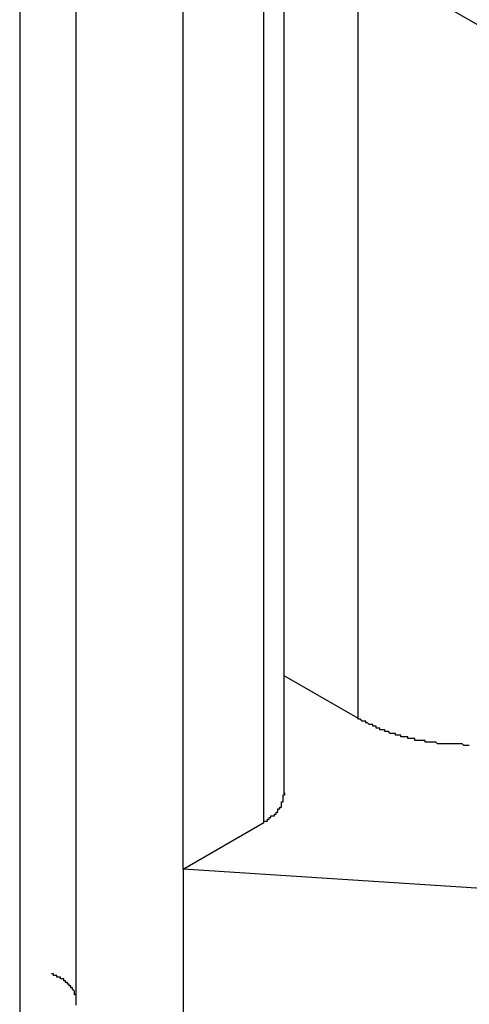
# Model space of a CAD drawing. Header units: millimetres. Extents: x 7187 to 8806, y -3756 to -2918.
# Tile 237 of 250: x 8529.53 to 8532.1, y -3299.27 to -3293.66. Entities that reach past the tile are written whole.
import ezdxf

# ---------------------------------------------------------------- set-up
doc = ezdxf.new("R2010")
doc.units = ezdxf.units.MM
doc.header["$LTSCALE"] = 3

msp = doc.modelspace()

# ---------------------------------------------------------------- linework, layer by layer
at = {"linetype": 'Continuous', "lineweight": 30}
for p, q in [((8529.5337, -3292.8479), (8529.5337, -3299.4143)), ((8529.8551, -3299.2443), (8529.8551, -3292.8498)), ((8530.4652, -3298.4978), (8530.4652, -3292.8535)), ((8530.7771, -3292.8966), (8537.0681, -3296.5284)), ((8530.9248, -3298.2325), (8530.9248, -3292.9819)), ((8531.042, -3298.0702), (8531.042, -3293.0495)), ((8531.4606, -3293.2912), (8531.4606, -3297.6386)), ((8531.4606, -3297.6386), (8531.0419, -3297.3969)), ((8530.4652, -3298.4978), (8530.9248, -3298.2325)), ((8533.2582, -3298.6815), (8530.4652, -3298.4978)), ((8530.4652, -3298.4978), (8530.4652, -3300.4546))]:
    msp.add_line(p, q, dxfattribs=at)
for points in [[(8532.0956, -3297.7945, 0), (8532.0956, -3297.7945, 0), (8532.0956, -3297.7945, 0), (8532.0856, -3297.7945, 0), (8532.0856, -3297.7945, 0), (8532.0856, -3297.7945, 0), (8532.0756, -3297.7945, 0), (8532.0756, -3297.7945, 0), (8532.0756, -3297.7945, 0), (8532.0656, -3297.7945, 0), (8532.0656, -3297.7945, 0), (8532.0656, -3297.7945, 0), (8532.0556, -3297.7845, 0), (8532.0556, -3297.7845, 0), (8532.0556, -3297.7845, 0), (8532.0456, -3297.7845, 0), (8532.0456, -3297.7845, 0), (8532.0456, -3297.7845, 0), (8532.0356, -3297.7845, 0), (8532.0356, -3297.7845, 0), (8532.0356, -3297.7845, 0), (8532.0256, -3297.7845, 0), (8532.0256, -3297.7845, 0), (8532.0256, -3297.7845, 0), (8532.0256, -3297.7845, 0), (8532.0156, -3297.7845, 0), (8532.0156, -3297.7845, 0), (8532.0156, -3297.7845, 0), (8532.0056, -3297.7845, 0), (8532.0056, -3297.7845, 0), (8532.0056, -3297.7845, 0), (8531.9956, -3297.7845, 0), (8531.9956, -3297.7845, 0), (8531.9956, -3297.7845, 0), (8531.9856, -3297.7845, 0), (8531.9856, -3297.7845, 0), (8531.9856, -3297.7845, 0), (8531.9756, -3297.7845, 0), (8531.9756, -3297.7845, 0), (8531.9756, -3297.7845, 0), (8531.9656, -3297.7845, 0), (8531.9656, -3297.7845, 0), (8531.9656, -3297.7845, 0), (8531.9656, -3297.7845, 0), (8531.9556, -3297.7845, 0), (8531.9556, -3297.7845, 0), (8531.9556, -3297.7845, 0), (8531.9456, -3297.7845, 0), (8531.9456, -3297.7845, 0), (8531.9456, -3297.7845, 0), (8531.9356, -3297.7845, 0), (8531.9356, -3297.7845, 0), (8531.9356, -3297.7845, 0), (8531.9256, -3297.7845, 0), (8531.9256, -3297.7845, 0), (8531.9256, -3297.7845, 0), (8531.9156, -3297.7845, 0), (8531.9156, -3297.7845, 0), (8531.9156, -3297.7845, 0), (8531.9156, -3297.7845, 0), (8531.9056, -3297.7745, 0), (8531.9056, -3297.7745, 0), (8531.9056, -3297.7745, 0), (8531.8956, -3297.7745, 0), (8531.8956, -3297.7745, 0), (8531.8956, -3297.7745, 0), (8531.8856, -3297.7745, 0), (8531.8856, -3297.7745, 0), (8531.8856, -3297.7745, 0), (8531.8756, -3297.7745, 0), (8531.8756, -3297.7745, 0), (8531.8756, -3297.7745, 0), (8531.8756, -3297.7745, 0), (8531.8656, -3297.7745, 0), (8531.8656, -3297.7745, 0), (8531.8656, -3297.7745, 0), (8531.8556, -3297.7745, 0), (8531.8556, -3297.7745, 0), (8531.8556, -3297.7745, 0), (8531.8456, -3297.7745, 0), (8531.8456, -3297.7745, 0), (8531.8456, -3297.7745, 0), (8531.8456, -3297.7645, 0), (8531.8356, -3297.7645, 0), (8531.8356, -3297.7645, 0), (8531.8356, -3297.7645, 0), (8531.8256, -3297.7645, 0), (8531.8256, -3297.7645, 0), (8531.8256, -3297.7645, 0), (8531.8156, -3297.7645, 0), (8531.8156, -3297.7645, 0), (8531.8156, -3297.7645, 0), (8531.8056, -3297.7645, 0), (8531.8056, -3297.7645, 0), (8531.8056, -3297.7645, 0), (8531.8056, -3297.7645, 0), (8531.7956, -3297.7645, 0), (8531.7956, -3297.7645, 0), (8531.7956, -3297.7645, 0), (8531.7856, -3297.7645, 0), (8531.7856, -3297.7545, 0), (8531.7856, -3297.7545, 0), (8531.7856, -3297.7545, 0), (8531.7756, -3297.7545, 0), (8531.7756, -3297.7545, 0), (8531.7756, -3297.7545, 0), (8531.7656, -3297.7545, 0), (8531.7656, -3297.7545, 0), (8531.7656, -3297.7545, 0), (8531.7556, -3297.7545, 0), (8531.7556, -3297.7545, 0), (8531.7556, -3297.7545, 0), (8531.7556, -3297.7545, 0), (8531.7456, -3297.7545, 0), (8531.7456, -3297.7445, 0), (8531.7456, -3297.7445, 0), (8531.7356, -3297.7445, 0), (8531.7356, -3297.7445, 0), (8531.7356, -3297.7445, 0), (8531.7356, -3297.7445, 0), (8531.7256, -3297.7445, 0), (8531.7256, -3297.7445, 0), (8531.7256, -3297.7445, 0), (8531.7156, -3297.7445, 0), (8531.7156, -3297.7445, 0), (8531.7156, -3297.7445, 0), (8531.7056, -3297.7445, 0), (8531.7056, -3297.7445, 0), (8531.7056, -3297.7345, 0), (8531.7056, -3297.7345, 0), (8531.6956, -3297.7345, 0), (8531.6956, -3297.7345, 0), (8531.6956, -3297.7345, 0), (8531.6856, -3297.7345, 0), (8531.6856, -3297.7345, 0), (8531.6856, -3297.7345, 0), (8531.6856, -3297.7345, 0), (8531.6756, -3297.7345, 0), (8531.6756, -3297.7345, 0), (8531.6756, -3297.7345, 0), (8531.6756, -3297.7245, 0), (8531.6656, -3297.7245, 0), (8531.6656, -3297.7245, 0), (8531.6656, -3297.7245, 0), (8531.6556, -3297.7245, 0), (8531.6556, -3297.7245, 0), (8531.6556, -3297.7245, 0), (8531.6556, -3297.7245, 0), (8531.6456, -3297.7245, 0), (8531.6456, -3297.7245, 0), (8531.6456, -3297.7245, 0), (8531.6356, -3297.7145, 0), (8531.6356, -3297.7145, 0), (8531.6356, -3297.7145, 0), (8531.6356, -3297.7145, 0), (8531.6256, -3297.7145, 0), (8531.6256, -3297.7145, 0), (8531.6256, -3297.7145, 0), (8531.6256, -3297.7145, 0), (8531.6156, -3297.7145, 0), (8531.6156, -3297.7145, 0), (8531.6156, -3297.7145, 0), (8531.6156, -3297.7045, 0), (8531.6056, -3297.7045, 0), (8531.6056, -3297.7045, 0), (8531.6056, -3297.7045, 0), (8531.5956, -3297.7045, 0), (8531.5956, -3297.7045, 0), (8531.5956, -3297.7045, 0), (8531.5956, -3297.7045, 0), (8531.5856, -3297.7045, 0), (8531.5856, -3297.6945, 0), (8531.5856, -3297.6945, 0), (8531.5856, -3297.6945, 0), (8531.5756, -3297.6945, 0), (8531.5756, -3297.6945, 0), (8531.5756, -3297.6945, 0), (8531.5756, -3297.6945, 0), (8531.5656, -3297.6945, 0), (8531.5656, -3297.6945, 0), (8531.5656, -3297.6945, 0), (8531.5656, -3297.6845, 0), (8531.5556, -3297.6845, 0), (8531.5556, -3297.6845, 0), (8531.5556, -3297.6845, 0), (8531.5556, -3297.6845, 0), (8531.5456, -3297.6845, 0), (8531.5456, -3297.6845, 0), (8531.5456, -3297.6845, 0), (8531.5456, -3297.6745, 0), (8531.5356, -3297.6745, 0), (8531.5356, -3297.6745, 0), (8531.5356, -3297.6745, 0), (8531.5356, -3297.6745, 0), (8531.5256, -3297.6745, 0), (8531.5256, -3297.6745, 0), (8531.5256, -3297.6745, 0), (8531.5256, -3297.6745, 0), (8531.5156, -3297.6645, 0), (8531.5156, -3297.6645, 0), (8531.5156, -3297.6645, 0), (8531.5156, -3297.6645, 0), (8531.5056, -3297.6645, 0), (8531.5056, -3297.6645, 0), (8531.5056, -3297.6645, 0), (8531.5056, -3297.6645, 0), (8531.5056, -3297.6545, 0), (8531.4956, -3297.6545, 0), (8531.4956, -3297.6545, 0), (8531.4956, -3297.6545, 0), (8531.4956, -3297.6545, 0), (8531.4856, -3297.6545, 0), (8531.4856, -3297.6545, 0), (8531.4856, -3297.6545, 0), (8531.4856, -3297.6545, 0), (8531.4756, -3297.6445, 0), (8531.4756, -3297.6445, 0), (8531.4756, -3297.6445, 0), (8531.4756, -3297.6445, 0), (8531.4656, -3297.6445, 0), (8531.4656, -3297.6445, 0), (8531.4656, -3297.6445, 0), (8531.4656, -3297.6445, 0), (8531.4556, -3297.6345, 0)], [(8530.9256, -3298.2345, 0), (8530.9256, -3298.2345, 0), (8530.9256, -3298.2345, 0), (8530.9256, -3298.2345, 0), (8530.9256, -3298.2245, 0), (8530.9356, -3298.2245, 0), (8530.9356, -3298.2245, 0), (8530.9356, -3298.2245, 0), (8530.9356, -3298.2245, 0), (8530.9356, -3298.2245, 0), (8530.9356, -3298.2245, 0), (8530.9356, -3298.2245, 0), (8530.9356, -3298.2245, 0), (8530.9456, -3298.2245, 0), (8530.9456, -3298.2245, 0), (8530.9456, -3298.2145, 0), (8530.9456, -3298.2145, 0), (8530.9456, -3298.2145, 0), (8530.9456, -3298.2145, 0), (8530.9456, -3298.2145, 0), (8530.9456, -3298.2145, 0), (8530.9556, -3298.2145, 0), (8530.9556, -3298.2145, 0), (8530.9556, -3298.2145, 0), (8530.9556, -3298.2145, 0), (8530.9556, -3298.2145, 0), (8530.9556, -3298.2045, 0), (8530.9556, -3298.2045, 0), (8530.9556, -3298.2045, 0), (8530.9656, -3298.2045, 0), (8530.9656, -3298.2045, 0), (8530.9656, -3298.2045, 0), (8530.9656, -3298.2045, 0), (8530.9656, -3298.2045, 0), (8530.9656, -3298.2045, 0), (8530.9656, -3298.2045, 0), (8530.9656, -3298.2045, 0), (8530.9656, -3298.1945, 0), (8530.9756, -3298.1945, 0), (8530.9756, -3298.1945, 0), (8530.9756, -3298.1945, 0), (8530.9756, -3298.1945, 0), (8530.9756, -3298.1945, 0), (8530.9756, -3298.1945, 0), (8530.9756, -3298.1945, 0), (8530.9756, -3298.1945, 0), (8530.9756, -3298.1945, 0), (8530.9856, -3298.1945, 0), (8530.9856, -3298.1845, 0), (8530.9856, -3298.1845, 0), (8530.9856, -3298.1845, 0), (8530.9856, -3298.1845, 0), (8530.9856, -3298.1845, 0), (8530.9856, -3298.1845, 0), (8530.9856, -3298.1845, 0), (8530.9856, -3298.1845, 0), (8530.9956, -3298.1845, 0), (8530.9956, -3298.1845, 0), (8530.9956, -3298.1745, 0), (8530.9956, -3298.1745, 0), (8530.9956, -3298.1745, 0), (8530.9956, -3298.1745, 0), (8530.9956, -3298.1745, 0), (8530.9956, -3298.1745, 0), (8530.9956, -3298.1745, 0), (8530.9956, -3298.1745, 0), (8530.9956, -3298.1745, 0), (8531.0056, -3298.1745, 0), (8531.0056, -3298.1645, 0), (8531.0056, -3298.1645, 0), (8531.0056, -3298.1645, 0), (8531.0056, -3298.1645, 0), (8531.0056, -3298.1645, 0), (8531.0056, -3298.1645, 0), (8531.0056, -3298.1645, 0), (8531.0056, -3298.1645, 0), (8531.0056, -3298.1645, 0), (8531.0056, -3298.1645, 0), (8531.0056, -3298.1545, 0), (8531.0156, -3298.1545, 0), (8531.0156, -3298.1545, 0), (8531.0156, -3298.1545, 0), (8531.0156, -3298.1545, 0), (8531.0156, -3298.1545, 0), (8531.0156, -3298.1545, 0), (8531.0156, -3298.1545, 0), (8531.0156, -3298.1545, 0), (8531.0156, -3298.1545, 0), (8531.0156, -3298.1445, 0), (8531.0156, -3298.1445, 0), (8531.0156, -3298.1445, 0), (8531.0156, -3298.1445, 0), (8531.0156, -3298.1445, 0), (8531.0156, -3298.1445, 0), (8531.0256, -3298.1445, 0), (8531.0256, -3298.1445, 0), (8531.0256, -3298.1445, 0), (8531.0256, -3298.1345, 0), (8531.0256, -3298.1345, 0), (8531.0256, -3298.1345, 0), (8531.0256, -3298.1345, 0), (8531.0256, -3298.1345, 0), (8531.0256, -3298.1345, 0), (8531.0256, -3298.1345, 0), (8531.0256, -3298.1345, 0), (8531.0256, -3298.1345, 0), (8531.0256, -3298.1245, 0), (8531.0256, -3298.1245, 0), (8531.0256, -3298.1245, 0), (8531.0256, -3298.1245, 0), (8531.0256, -3298.1245, 0), (8531.0256, -3298.1245, 0), (8531.0256, -3298.1245, 0), (8531.0256, -3298.1245, 0), (8531.0256, -3298.1245, 0), (8531.0256, -3298.1145, 0), (8531.0356, -3298.1145, 0), (8531.0356, -3298.1145, 0), (8531.0356, -3298.1145, 0), (8531.0356, -3298.1145, 0), (8531.0356, -3298.1145, 0), (8531.0356, -3298.1145, 0), (8531.0356, -3298.1145, 0), (8531.0356, -3298.1145, 0), (8531.0356, -3298.1045, 0), (8531.0356, -3298.1045, 0), (8531.0356, -3298.1045, 0), (8531.0356, -3298.1045, 0), (8531.0356, -3298.1045, 0), (8531.0356, -3298.1045, 0), (8531.0356, -3298.1045, 0), (8531.0356, -3298.1045, 0), (8531.0356, -3298.1045, 0), (8531.0356, -3298.0945, 0), (8531.0356, -3298.0945, 0), (8531.0356, -3298.0945, 0), (8531.0356, -3298.0945, 0), (8531.0356, -3298.0945, 0), (8531.0356, -3298.0945, 0), (8531.0356, -3298.0945, 0), (8531.0356, -3298.0945, 0), (8531.0356, -3298.0945, 0), (8531.0356, -3298.0845, 0), (8531.0356, -3298.0845, 0), (8531.0356, -3298.0845, 0), (8531.0356, -3298.0845, 0), (8531.0356, -3298.0845, 0), (8531.0356, -3298.0845, 0), (8531.0356, -3298.0845, 0), (8531.0356, -3298.0845, 0), (8531.0356, -3298.0845, 0), (8531.0356, -3298.0745, 0), (8531.0356, -3298.0745, 0), (8531.0456, -3298.0745, 0), (8531.0456, -3298.0745, 0), (8531.0456, -3298.0745, 0), (8531.0456, -3298.0745, 0), (8531.0456, -3298.0745, 0), (8531.0456, -3298.0745, 0), (8531.0456, -3298.0645, 0)], [(8529.8556, -3299.2745, 0), (8529.8556, -3299.2645, 0), (8529.8556, -3299.2645, 0), (8529.8556, -3299.2645, 0), (8529.8556, -3299.2645, 0), (8529.8556, -3299.2645, 0), (8529.8556, -3299.2645, 0), (8529.8556, -3299.2645, 0), (8529.8556, -3299.2545, 0), (8529.8556, -3299.2545, 0), (8529.8556, -3299.2545, 0), (8529.8556, -3299.2545, 0), (8529.8556, -3299.2545, 0), (8529.8556, -3299.2545, 0), (8529.8556, -3299.2545, 0), (8529.8556, -3299.2545, 0), (8529.8556, -3299.2445, 0), (8529.8556, -3299.2445, 0), (8529.8556, -3299.2445, 0), (8529.8556, -3299.2445, 0), (8529.8556, -3299.2445, 0), (8529.8556, -3299.2445, 0), (8529.8556, -3299.2445, 0), (8529.8556, -3299.2445, 0), (8529.8556, -3299.2345, 0), (8529.8556, -3299.2345, 0), (8529.8556, -3299.2345, 0), (8529.8556, -3299.2345, 0), (8529.8556, -3299.2345, 0), (8529.8556, -3299.2345, 0), (8529.8556, -3299.2345, 0), (8529.8556, -3299.2245, 0), (8529.8556, -3299.2245, 0), (8529.8556, -3299.2245, 0), (8529.8556, -3299.2245, 0), (8529.8556, -3299.2245, 0), (8529.8556, -3299.2245, 0), (8529.8556, -3299.2245, 0), (8529.8556, -3299.2245, 0), (8529.8556, -3299.2145, 0), (8529.8556, -3299.2145, 0), (8529.8556, -3299.2145, 0), (8529.8556, -3299.2145, 0), (8529.8556, -3299.2145, 0), (8529.8556, -3299.2145, 0), (8529.8456, -3299.2145, 0), (8529.8456, -3299.2145, 0), (8529.8456, -3299.2045, 0), (8529.8456, -3299.2045, 0), (8529.8456, -3299.2045, 0), (8529.8456, -3299.2045, 0), (8529.8456, -3299.2045, 0), (8529.8456, -3299.2045, 0), (8529.8456, -3299.2045, 0), (8529.8456, -3299.2045, 0), (8529.8456, -3299.1945, 0), (8529.8456, -3299.1945, 0), (8529.8456, -3299.1945, 0), (8529.8456, -3299.1945, 0), (8529.8456, -3299.1945, 0), (8529.8456, -3299.1945, 0), (8529.8456, -3299.1945, 0), (8529.8456, -3299.1945, 0), (8529.8356, -3299.1845, 0), (8529.8356, -3299.1845, 0), (8529.8356, -3299.1845, 0), (8529.8356, -3299.1845, 0), (8529.8356, -3299.1845, 0), (8529.8356, -3299.1845, 0), (8529.8356, -3299.1845, 0), (8529.8356, -3299.1845, 0), (8529.8356, -3299.1745, 0), (8529.8356, -3299.1745, 0), (8529.8356, -3299.1745, 0), (8529.8356, -3299.1745, 0), (8529.8356, -3299.1745, 0), (8529.8256, -3299.1745, 0), (8529.8256, -3299.1745, 0), (8529.8256, -3299.1745, 0), (8529.8256, -3299.1645, 0), (8529.8256, -3299.1645, 0), (8529.8256, -3299.1645, 0), (8529.8256, -3299.1645, 0), (8529.8256, -3299.1645, 0), (8529.8256, -3299.1645, 0), (8529.8256, -3299.1645, 0), (8529.8156, -3299.1645, 0), (8529.8156, -3299.1545, 0), (8529.8156, -3299.1545, 0), (8529.8156, -3299.1545, 0), (8529.8156, -3299.1545, 0), (8529.8156, -3299.1545, 0), (8529.8156, -3299.1545, 0), (8529.8156, -3299.1545, 0), (8529.8156, -3299.1545, 0), (8529.8056, -3299.1545, 0), (8529.8056, -3299.1445, 0), (8529.8056, -3299.1445, 0), (8529.8056, -3299.1445, 0), (8529.8056, -3299.1445, 0), (8529.8056, -3299.1445, 0), (8529.8056, -3299.1445, 0), (8529.8056, -3299.1445, 0), (8529.7956, -3299.1445, 0), (8529.7956, -3299.1445, 0), (8529.7956, -3299.1445, 0), (8529.7956, -3299.1345, 0), (8529.7956, -3299.1345, 0), (8529.7956, -3299.1345, 0), (8529.7956, -3299.1345, 0), (8529.7956, -3299.1345, 0), (8529.7856, -3299.1345, 0), (8529.7856, -3299.1345, 0), (8529.7856, -3299.1345, 0), (8529.7856, -3299.1345, 0), (8529.7856, -3299.1345, 0), (8529.7856, -3299.1245, 0), (8529.7756, -3299.1245, 0), (8529.7756, -3299.1245, 0), (8529.7756, -3299.1245, 0), (8529.7756, -3299.1245, 0), (8529.7756, -3299.1245, 0), (8529.7756, -3299.1245, 0), (8529.7756, -3299.1245, 0), (8529.7656, -3299.1245, 0), (8529.7656, -3299.1245, 0), (8529.7656, -3299.1145, 0), (8529.7656, -3299.1145, 0), (8529.7656, -3299.1145, 0), (8529.7656, -3299.1145, 0), (8529.7556, -3299.1145, 0), (8529.7556, -3299.1145, 0), (8529.7556, -3299.1145, 0), (8529.7556, -3299.1145, 0), (8529.7556, -3299.1145, 0), (8529.7556, -3299.1145, 0), (8529.7456, -3299.1145, 0), (8529.7456, -3299.1145, 0), (8529.7456, -3299.1045, 0), (8529.7456, -3299.1045, 0), (8529.7456, -3299.1045, 0), (8529.7356, -3299.1045, 0), (8529.7356, -3299.1045, 0), (8529.7356, -3299.1045, 0), (8529.7356, -3299.1045, 0), (8529.7356, -3299.1045, 0), (8529.7356, -3299.1045, 0), (8529.7256, -3299.1045, 0), (8529.7256, -3299.1045, 0), (8529.7256, -3299.1045, 0), (8529.7256, -3299.0945, 0), (8529.7256, -3299.0945, 0), (8529.7256, -3299.0945, 0), (8529.7156, -3299.0945, 0), (8529.7156, -3299.0945, 0), (8529.7156, -3299.0945, 0)]]:
    msp.add_polyline3d(points, dxfattribs=at)

doc.saveas('drawing.dxf')
